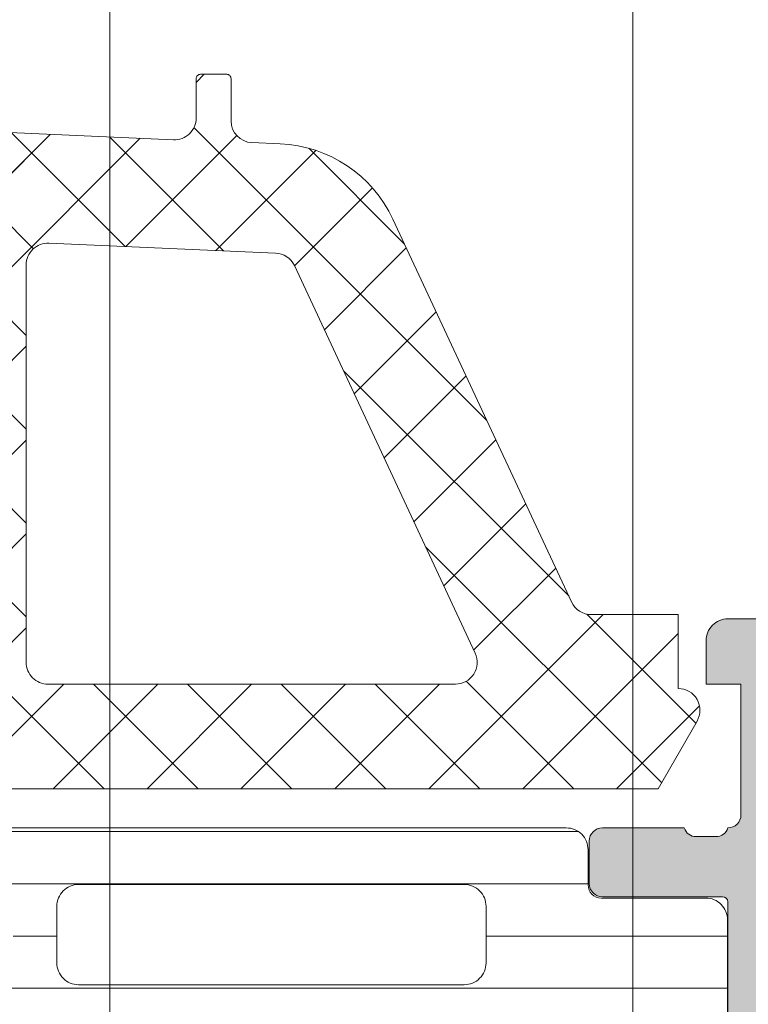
# Model space of a CAD drawing. Header units: millimetres. Extents: x 213386 to 506888, y 183055 to 450952.
# Tile 17 of 256: x 373088 to 373104, y 287206 to 287229. Entities that reach past the tile are written whole.
import ezdxf

# ---------------------------------------------------------------- set-up
doc = ezdxf.new("R2010")
doc.units = ezdxf.units.MM
doc.layers.add('FASÁDA DETAILNÍ', color=255, linetype='Continuous', lineweight=0)
pattern_1 = [(135, (397960.6382589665, 280090.6957864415), (-1.077630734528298, -1.077630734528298), []), (225, (397960.6382589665, 280090.6957864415), (1.077630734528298, -1.077630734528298), [])]

msp = doc.modelspace()

# ---------------------------------------------------------------- hatches: boundary and pattern name
at = {"layer": 'FASÁDA DETAILNÍ'}
h = msp.add_hatch(dxfattribs=at)
h.set_pattern_fill('ANSI37', color=256, scale=0.48, angle=90, style=0)
h.set_pattern_definition(pattern_1)
edge = h.paths.add_edge_path(flags=16)
edge.add_line((373070.4188785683, 287214.5314237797), (373070.5186225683, 287213.1385697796))
edge.add_arc((373069.9201556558, 287213.0957122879), 0.5999995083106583, -90.00000834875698, 4.096080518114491, ccw=False)
edge.add_arc((373069.9201554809, 287213.095712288), 0.5999995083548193, 175.9039194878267, 270.00000835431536, ccw=False)
edge.add_line((373069.3216885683, 287213.1385697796), (373069.4214325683, 287214.5314237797))
edge.add_arc((373069.9201555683, 287214.4957093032), 0.5000001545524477, 4.096064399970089, 175.9039356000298, ccw=False)
edge = h.paths.add_edge_path(flags=16)
edge.add_arc((373068.3201589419, 287217.6957174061), 0.4999996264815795, -90.00004280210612, 4.280210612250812e-05, ccw=False)
edge.add_line((373068.3201585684, 287217.1957177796), (373064.7264735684, 287217.1957177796))
edge.add_arc((373064.7264735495, 287217.6957181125), 0.5000003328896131, 156.7819733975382, 270.0000021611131, ccw=False)
edge.add_line((373064.2669675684, 287217.8928337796), (373066.9828455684, 287224.2239357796))
edge.add_arc((373067.4423509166, 287224.02681986), 0.4999998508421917, 87.49988936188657, 156.7819182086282, ccw=False)
edge.add_line((373067.4641615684, 287224.5263437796), (373068.3419685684, 287224.4880177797))
edge.add_arc((373068.320159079, 287223.9884941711), 0.4999994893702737, -4.485651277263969e-05, 87.5000208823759, ccw=False)
edge.add_line((373068.8201585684, 287223.9884937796), (373068.8201585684, 287217.6957177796))
edge = h.paths.add_edge_path(flags=16)
edge.add_line((373093.8740775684, 287223.1038797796), (373098.0227475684, 287214.2070267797))
edge.add_arc((373097.5695938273, 287213.9957176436), 0.4999998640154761, -90.0000296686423, 25.000007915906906, ccw=False)
edge.add_line((373097.5695935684, 287213.4957177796), (373088.2201585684, 287213.4957177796))
edge.add_arc((373088.2201581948, 287213.9957174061), 0.4999996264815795, 179.9999571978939, 270.00004280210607, ccw=False)
edge.add_line((373087.7201585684, 287213.9957177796), (373087.7201585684, 287223.1196407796))
edge.add_arc((373088.2201586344, 287223.1196406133), 0.5000000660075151, 87.49997275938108, 179.9999809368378, ccw=False)
edge.add_line((373088.2419685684, 287223.6191647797), (373093.4427325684, 287223.3920947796))
edge.add_arc((373093.4209228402, 287222.8925693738), 0.5000012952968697, 25.000091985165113, 87.5000025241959, ccw=False)
edge = h.paths.add_edge_path(flags=16)
edge.add_arc((373085.0201589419, 287213.9957174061), 0.4999996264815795, -90.00004280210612, 4.280210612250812e-05, ccw=False)
edge.add_line((373085.0201585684, 287213.4957177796), (373077.8201585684, 287213.4957177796))
edge.add_arc((373077.8201581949, 287213.9957174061), 0.4999996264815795, 179.9999571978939, 270.00004280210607, ccw=False)
edge.add_line((373077.3201585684, 287213.9957177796), (373077.3201585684, 287215.1957177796))
edge.add_arc((373075.3201600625, 287215.1957192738), 1.99999850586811, 359.9999571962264, 450.0000428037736)
edge.add_line((373075.3201585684, 287217.1957177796), (373071.5201585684, 287217.1957177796))
edge.add_arc((373071.5201581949, 287217.6957174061), 0.4999996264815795, 179.9999571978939, 270.00004280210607, ccw=False)
edge.add_line((373071.0201585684, 287217.6957177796), (373071.0201585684, 287223.8487787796))
edge.add_arc((373071.5201586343, 287223.8487786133), 0.5000000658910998, 87.49997275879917, 179.9999809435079, ccw=False)
edge.add_line((373071.5419685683, 287224.3483027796), (373077.0419685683, 287224.1081677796))
edge.add_arc((373077.0201590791, 287223.608644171), 0.4999994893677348, -4.4849842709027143e-05, 87.50002088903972, ccw=False)
edge.add_line((373077.5201585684, 287223.6086437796), (373077.5201585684, 287218.2957177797))
edge.add_arc((373078.6201585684, 287218.2957177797), 1.099999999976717, 180, 360)
edge.add_line((373079.7201585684, 287218.2957177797), (373079.7201585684, 287223.4689287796))
edge.add_arc((373080.2201586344, 287223.4689286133), 0.5000000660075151, 87.49997275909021, 179.9999809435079, ccw=False)
edge.add_line((373080.2419685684, 287223.9684527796), (373085.0419685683, 287223.7588797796))
edge.add_arc((373085.0201590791, 287223.259356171), 0.4999994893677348, -4.4849842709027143e-05, 87.50002088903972, ccw=False)
edge.add_line((373085.5201585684, 287223.2593557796), (373085.5201585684, 287213.9957177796))
edge = h.paths.add_edge_path()
edge.add_line((373100.2332115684, 287215.3821747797), (373096.1353625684, 287224.1700407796))
edge.add_ellipse((373093.4164371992, 287222.9021832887), major_axis=(-3.000002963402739, 0), ratio=1, start_angle=205.0000306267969, end_angle=267.4999411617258)
edge.add_line((373093.5472985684, 287225.8993307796), (373092.8983485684, 287225.9276647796))
edge.add_ellipse((373092.9201580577, 287226.4271883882), major_axis=(-0.4999994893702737, 0), ratio=1, start_angle=-4.485651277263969e-05, end_angle=87.50002088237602, ccw=False)
edge.add_line((373092.4201585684, 287226.4271887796), (373092.4201585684, 287227.3957177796))
edge.add_ellipse((373092.3201586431, 287227.3957178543), major_axis=(-0.09999992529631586, 0), ratio=1, start_angle=179.9999572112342, end_angle=270.0000427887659)
edge.add_line((373092.3201585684, 287227.4957177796), (373091.7201585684, 287227.4957177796))
edge.add_ellipse((373091.7201584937, 287227.3957178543), major_axis=(-0.09999992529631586, 0), ratio=1, start_angle=-90.00004278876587, end_angle=4.278876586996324e-05)
edge.add_line((373091.6201585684, 287227.3957177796), (373091.6201585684, 287226.4926797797))
edge.add_ellipse((373091.1201585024, 287226.4926799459), major_axis=(-0.5000000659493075, 0), ratio=1, start_angle=87.49997275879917, end_angle=179.999980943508, ccw=False)
edge.add_line((373091.0983485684, 287225.9931557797), (373082.1980545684, 287226.3869937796))
edge.add_ellipse((373082.2201586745, 287226.8865050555), major_axis=(-0.5000001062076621, 0), ratio=1, start_angle=-8.298277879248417e-05, end_angle=87.46623077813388, ccw=False)
edge.add_line((373081.7201585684, 287226.8865057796), (373081.7201585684, 287227.4957177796))
edge.add_ellipse((373081.6201586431, 287227.4957178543), major_axis=(-0.09999992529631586, 0), ratio=1, start_angle=179.9999572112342, end_angle=270.0000427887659)
edge.add_line((373081.6201585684, 287227.5957177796), (373081.0201585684, 287227.5957177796))
edge.add_ellipse((373081.0201584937, 287227.4957178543), major_axis=(-0.0999999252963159, 0), ratio=1, start_angle=-90.0000428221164, end_angle=4.278876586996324e-05)
edge.add_line((373080.9201585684, 287227.4957177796), (373080.9201585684, 287226.9661557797))
edge.add_ellipse((373080.4201580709, 287226.9661554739), major_axis=(-0.5000004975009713, 0), ratio=1, start_angle=87.46630200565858, end_angle=180.0000350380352, ccw=False)
edge.add_line((373080.3980545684, 287226.4666437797), (373068.8578295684, 287226.9772997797))
edge.add_ellipse((373068.8796391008, 287227.4768243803), major_axis=(-0.5000004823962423, 0), ratio=1, start_angle=-3.2170573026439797, end_angle=87.50002091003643, ccw=False)
edge.add_line((373068.3804265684, 287227.5048837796), (373068.6689895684, 287232.6386267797))
edge.add_ellipse((373069.0794075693, 287232.5230713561), major_axis=(-0.4263754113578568, 0), ratio=1, start_angle=200.7589723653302, end_angle=344.27514552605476, ccw=False)
edge.add_line((373069.4781025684, 287232.6741947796), (373069.4768625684, 287232.4415917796))
edge.add_line((373069.4768625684, 287232.4415917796), (373069.1787245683, 287230.5590127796))
edge.add_line((373069.1787245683, 287230.5590127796), (373069.5791505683, 287227.7097277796))
edge.add_ellipse((373069.8762311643, 287227.7514783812), major_axis=(-0.2999999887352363, 0), ratio=1, start_angle=7.999744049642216, end_angle=124.5977463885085)
edge.add_ellipse((373068.343117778, 287229.9740494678), major_axis=(-3.000047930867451, 0), ratio=1, start_angle=124.5976412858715, end_angle=198.0084245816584)
edge.add_line((373071.1961965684, 287230.9015347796), (373070.5626205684, 287233.1564257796))
edge.add_ellipse((373069.7874080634, 287232.9954962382), major_axis=(-0.791740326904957, 0), ratio=1, start_angle=191.7276897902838, end_angle=263.2016537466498)
edge.add_line((373069.8811305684, 287233.7816697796), (373068.8229205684, 287233.7828907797))
edge.add_ellipse((373068.9520448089, 287232.6038045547), major_axis=(-1.186135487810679, 0), ratio=1, start_angle=276.2496781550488, end_angle=341.3444235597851)
edge.add_line((373067.8282305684, 287232.9832237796), (373066.7338975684, 287229.7418837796))
edge.add_line((373066.7338975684, 287229.7418837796), (373063.8441195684, 287221.6920887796))
edge.add_line((373063.8441195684, 287221.6920887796), (373059.5113105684, 287211.7942117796))
edge.add_ellipse((373059.970319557, 287211.5959417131), major_axis=(-0.5000002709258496, 0), ratio=1, start_angle=-23.36204947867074, end_angle=89.93342363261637)
edge.add_line((373059.9697385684, 287211.0959417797), (373060.5164395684, 287211.0953067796))
edge.add_ellipse((373060.5170198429, 287211.5953068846), major_axis=(-0.5000004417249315, 0), ratio=1, start_angle=89.93350548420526, end_angle=156.0791754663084)
edge.add_line((373060.9740735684, 287211.3925697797), (373062.3758295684, 287214.5965727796))
edge.add_ellipse((373063.2919706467, 287214.195718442), major_axis=(-0.9999993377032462, 0), ratio=1, start_angle=269.99994719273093, end_angle=336.3683852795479, ccw=False)
edge.add_line((373063.2919715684, 287215.1957177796), (373068.5199135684, 287215.1957177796))
edge.add_line((373068.5199135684, 287215.1957177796), (373068.5199225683, 287213.3962387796))
edge.add_line((373068.5199225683, 287213.3962387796), (373068.0051215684, 287213.2582967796))
edge.add_ellipse((373068.1198868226, 287212.9811427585), major_axis=(-0.2999756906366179, 0), ratio=1, start_angle=-67.5062997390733, end_angle=22.50356669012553)
edge.add_line((373067.8427525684, 287212.8663297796), (373068.6919195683, 287211.5962027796))
edge.add_ellipse((373069.5577837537, 287212.0959235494), major_axis=(-0.9997207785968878, 0), ratio=1, start_angle=29.99076069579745, end_angle=90.00761184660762)
edge.add_line((373069.5579165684, 287211.0962027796), (373070.2822775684, 287211.0962337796))
edge.add_ellipse((373070.2820695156, 287212.0959716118), major_axis=(-0.9997378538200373, 0), ratio=1, start_angle=90.01192367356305, end_angle=150.0086750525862)
edge.add_line((373071.1479435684, 287211.5962337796), (373071.9971105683, 287212.8663297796))
edge.add_ellipse((373071.7199630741, 287212.9811416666), major_axis=(-0.2999875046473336, 0), ratio=1, start_angle=157.4975938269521, end_angle=247.5013961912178)
edge.add_line((373071.8347565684, 287213.2582967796), (373071.3199405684, 287213.3962687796))
edge.add_line((373071.3199405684, 287213.3962687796), (373071.3199325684, 287215.1957177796))
edge.add_line((373071.3199325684, 287215.1957177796), (373074.5201595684, 287215.1957177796))
edge.add_ellipse((373074.5201597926, 287214.8957180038), major_axis=(-0.2999997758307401, 0), ratio=1, start_angle=179.9999571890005, end_angle=270.0000428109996, ccw=False)
edge.add_line((373074.8201595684, 287214.8957177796), (373074.8201595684, 287211.5957217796))
edge.add_ellipse((373075.3201591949, 287211.5957214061), major_axis=(-0.4999996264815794, 0), ratio=1, start_angle=-4.280210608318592e-05, end_angle=90.00004280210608)
edge.add_line((373075.3201595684, 287211.0957217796), (373102.2177815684, 287211.0957217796))
edge.add_line((373102.2177815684, 287211.0957217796), (373103.1128995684, 287212.6461137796))
edge.add_ellipse((373102.6798870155, 287212.8961138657), major_axis=(-0.4999999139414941, 0), ratio=1, start_angle=149.9999829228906, end_angle=269.9999366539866)
edge.add_line((373102.6798875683, 287213.3961137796), (373102.6798875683, 287215.0934847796))
edge.add_line((373102.6798875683, 287215.0934847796), (373100.6863655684, 287215.0934847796))
edge.add_ellipse((373100.6863652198, 287215.5934850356), major_axis=(-0.5000002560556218, 0), ratio=1, start_angle=25.000128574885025, end_angle=90.00003994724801, ccw=False)
h = msp.add_hatch(dxfattribs=at)
h.set_pattern_fill('ANSI37', color=256, scale=0.48, angle=90, style=0)
h.set_pattern_definition(pattern_1)
edge = h.paths.add_edge_path(flags=16)
edge.add_line((373070.4188785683, 287214.5314235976), (373070.5186225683, 287213.1385695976))
edge.add_arc((373069.9201556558, 287213.0957121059), 0.5999995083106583, -90.00000834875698, 4.096080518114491, ccw=False)
edge.add_arc((373069.9201554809, 287213.0957121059), 0.5999995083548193, 175.9039194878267, 270.00000835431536, ccw=False)
edge.add_line((373069.3216885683, 287213.1385695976), (373069.4214325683, 287214.5314235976))
edge.add_arc((373069.9201555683, 287214.4957091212), 0.5000001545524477, 4.096064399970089, 175.9039356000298, ccw=False)
edge = h.paths.add_edge_path(flags=16)
edge.add_arc((373068.3201589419, 287217.695717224), 0.4999996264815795, -90.00004280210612, 4.280210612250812e-05, ccw=False)
edge.add_line((373068.3201585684, 287217.1957175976), (373064.7264735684, 287217.1957175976))
edge.add_arc((373064.7264735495, 287217.6957179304), 0.5000003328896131, 156.7819733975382, 270.0000021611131, ccw=False)
edge.add_line((373064.2669675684, 287217.8928335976), (373066.9828455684, 287224.2239355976))
edge.add_arc((373067.4423509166, 287224.0268196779), 0.4999998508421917, 87.49988936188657, 156.7819182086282, ccw=False)
edge.add_line((373067.4641615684, 287224.5263435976), (373068.3419685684, 287224.4880175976))
edge.add_arc((373068.320159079, 287223.988493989), 0.4999994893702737, -4.485651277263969e-05, 87.5000208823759, ccw=False)
edge.add_line((373068.8201585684, 287223.9884935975), (373068.8201585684, 287217.6957175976))
edge = h.paths.add_edge_path(flags=16)
edge.add_line((373093.8740775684, 287223.1038795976), (373098.0227475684, 287214.2070265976))
edge.add_arc((373097.5695938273, 287213.9957174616), 0.4999998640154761, -90.0000296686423, 25.000007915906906, ccw=False)
edge.add_line((373097.5695935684, 287213.4957175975), (373088.2201585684, 287213.4957175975))
edge.add_arc((373088.2201581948, 287213.995717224), 0.4999996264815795, 179.9999571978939, 270.00004280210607, ccw=False)
edge.add_line((373087.7201585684, 287213.9957175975), (373087.7201585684, 287223.1196405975))
edge.add_arc((373088.2201586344, 287223.1196404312), 0.5000000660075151, 87.49997275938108, 179.9999809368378, ccw=False)
edge.add_line((373088.2419685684, 287223.6191645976), (373093.4427325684, 287223.3920945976))
edge.add_arc((373093.4209228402, 287222.8925691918), 0.5000012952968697, 25.000091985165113, 87.5000025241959, ccw=False)
edge = h.paths.add_edge_path(flags=16)
edge.add_arc((373085.0201589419, 287213.995717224), 0.4999996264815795, -90.00004280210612, 4.280210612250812e-05, ccw=False)
edge.add_line((373085.0201585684, 287213.4957175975), (373077.8201585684, 287213.4957175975))
edge.add_arc((373077.8201581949, 287213.995717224), 0.4999996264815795, 179.9999571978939, 270.00004280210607, ccw=False)
edge.add_line((373077.3201585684, 287213.9957175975), (373077.3201585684, 287215.1957175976))
edge.add_arc((373075.3201600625, 287215.1957190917), 1.99999850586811, 359.9999571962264, 450.0000428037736)
edge.add_line((373075.3201585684, 287217.1957175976), (373071.5201585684, 287217.1957175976))
edge.add_arc((373071.5201581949, 287217.695717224), 0.4999996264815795, 179.9999571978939, 270.00004280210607, ccw=False)
edge.add_line((373071.0201585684, 287217.6957175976), (373071.0201585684, 287223.8487785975))
edge.add_arc((373071.5201586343, 287223.8487784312), 0.5000000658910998, 87.49997275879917, 179.9999809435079, ccw=False)
edge.add_line((373071.5419685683, 287224.3483025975), (373077.0419685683, 287224.1081675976))
edge.add_arc((373077.0201590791, 287223.608643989), 0.4999994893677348, -4.4849842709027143e-05, 87.50002088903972, ccw=False)
edge.add_line((373077.5201585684, 287223.6086435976), (373077.5201585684, 287218.2957175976))
edge.add_arc((373078.6201585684, 287218.2957175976), 1.099999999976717, 180, 360)
edge.add_line((373079.7201585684, 287218.2957175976), (373079.7201585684, 287223.4689285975))
edge.add_arc((373080.2201586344, 287223.4689284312), 0.5000000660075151, 87.49997275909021, 179.9999809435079, ccw=False)
edge.add_line((373080.2419685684, 287223.9684525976), (373085.0419685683, 287223.7588795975))
edge.add_arc((373085.0201590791, 287223.2593559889), 0.4999994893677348, -4.4849842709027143e-05, 87.50002088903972, ccw=False)
edge.add_line((373085.5201585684, 287223.2593555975), (373085.5201585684, 287213.9957175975))
edge = h.paths.add_edge_path()
edge.add_line((373100.2332115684, 287215.3821745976), (373096.1353625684, 287224.1700405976))
edge.add_ellipse((373093.4164371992, 287222.9021831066), major_axis=(-3.000002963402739, 0), ratio=1, start_angle=205.0000306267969, end_angle=267.4999411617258)
edge.add_line((373093.5472985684, 287225.8993305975), (373092.8983485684, 287225.9276645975))
edge.add_ellipse((373092.9201580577, 287226.4271882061), major_axis=(-0.4999994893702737, 0), ratio=1, start_angle=-4.485651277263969e-05, end_angle=87.50002088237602, ccw=False)
edge.add_line((373092.4201585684, 287226.4271885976), (373092.4201585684, 287227.3957175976))
edge.add_ellipse((373092.3201586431, 287227.3957176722), major_axis=(-0.09999992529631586, 0), ratio=1, start_angle=179.9999572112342, end_angle=270.0000427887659)
edge.add_line((373092.3201585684, 287227.4957175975), (373091.7201585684, 287227.4957175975))
edge.add_ellipse((373091.7201584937, 287227.3957176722), major_axis=(-0.09999992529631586, 0), ratio=1, start_angle=-90.00004278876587, end_angle=4.278876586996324e-05)
edge.add_line((373091.6201585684, 287227.3957175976), (373091.6201585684, 287226.4926795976))
edge.add_ellipse((373091.1201585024, 287226.4926797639), major_axis=(-0.5000000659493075, 0), ratio=1, start_angle=87.49997275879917, end_angle=179.999980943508, ccw=False)
edge.add_line((373091.0983485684, 287225.9931555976), (373082.1980545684, 287226.3869935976))
edge.add_ellipse((373082.2201586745, 287226.8865048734), major_axis=(-0.5000001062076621, 0), ratio=1, start_angle=-8.298277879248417e-05, end_angle=87.46623077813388, ccw=False)
edge.add_line((373081.7201585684, 287226.8865055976), (373081.7201585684, 287227.4957175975))
edge.add_ellipse((373081.6201586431, 287227.4957176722), major_axis=(-0.09999992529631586, 0), ratio=1, start_angle=179.9999572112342, end_angle=270.0000427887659)
edge.add_line((373081.6201585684, 287227.5957175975), (373081.0201585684, 287227.5957175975))
edge.add_ellipse((373081.0201584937, 287227.4957176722), major_axis=(-0.0999999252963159, 0), ratio=1, start_angle=-90.0000428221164, end_angle=4.278876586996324e-05)
edge.add_line((373080.9201585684, 287227.4957175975), (373080.9201585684, 287226.9661555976))
edge.add_ellipse((373080.4201580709, 287226.9661552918), major_axis=(-0.5000004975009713, 0), ratio=1, start_angle=87.46630200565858, end_angle=180.0000350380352, ccw=False)
edge.add_line((373080.3980545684, 287226.4666435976), (373068.8578295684, 287226.9772995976))
edge.add_ellipse((373068.8796391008, 287227.4768241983), major_axis=(-0.5000004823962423, 0), ratio=1, start_angle=-3.2170573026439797, end_angle=87.50002091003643, ccw=False)
edge.add_line((373068.3804265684, 287227.5048835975), (373068.6689895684, 287232.6386265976))
edge.add_ellipse((373069.0794075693, 287232.523071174), major_axis=(-0.4263754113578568, 0), ratio=1, start_angle=200.7589723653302, end_angle=344.27514552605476, ccw=False)
edge.add_line((373069.4781025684, 287232.6741945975), (373069.4768625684, 287232.4415915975))
edge.add_line((373069.4768625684, 287232.4415915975), (373069.1787245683, 287230.5590125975))
edge.add_line((373069.1787245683, 287230.5590125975), (373069.5791505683, 287227.7097275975))
edge.add_ellipse((373069.8762311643, 287227.7514781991), major_axis=(-0.2999999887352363, 0), ratio=1, start_angle=7.999744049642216, end_angle=124.5977463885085)
edge.add_ellipse((373068.343117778, 287229.9740492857), major_axis=(-3.000047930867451, 0), ratio=1, start_angle=124.5976412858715, end_angle=198.0084245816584)
edge.add_line((373071.1961965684, 287230.9015345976), (373070.5626205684, 287233.1564255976))
edge.add_ellipse((373069.7874080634, 287232.9954960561), major_axis=(-0.791740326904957, 0), ratio=1, start_angle=191.7276897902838, end_angle=263.2016537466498)
edge.add_line((373069.8811305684, 287233.7816695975), (373068.8229205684, 287233.7828905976))
edge.add_ellipse((373068.9520448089, 287232.6038043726), major_axis=(-1.186135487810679, 0), ratio=1, start_angle=276.2496781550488, end_angle=341.3444235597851)
edge.add_line((373067.8282305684, 287232.9832235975), (373066.7338975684, 287229.7418835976))
edge.add_line((373066.7338975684, 287229.7418835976), (373063.8441195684, 287221.6920885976))
edge.add_line((373063.8441195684, 287221.6920885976), (373059.5113105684, 287211.7942115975))
edge.add_ellipse((373059.970319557, 287211.595941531), major_axis=(-0.5000002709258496, 0), ratio=1, start_angle=-23.36204947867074, end_angle=89.93342363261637)
edge.add_line((373059.9697385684, 287211.0959415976), (373060.5164395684, 287211.0953065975))
edge.add_ellipse((373060.5170198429, 287211.5953067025), major_axis=(-0.5000004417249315, 0), ratio=1, start_angle=89.93350548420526, end_angle=156.0791754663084)
edge.add_line((373060.9740735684, 287211.3925695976), (373062.3758295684, 287214.5965725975))
edge.add_ellipse((373063.2919706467, 287214.1957182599), major_axis=(-0.9999993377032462, 0), ratio=1, start_angle=269.99994719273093, end_angle=336.3683852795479, ccw=False)
edge.add_line((373063.2919715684, 287215.1957175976), (373068.5199135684, 287215.1957175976))
edge.add_line((373068.5199135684, 287215.1957175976), (373068.5199225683, 287213.3962385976))
edge.add_line((373068.5199225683, 287213.3962385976), (373068.0051215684, 287213.2582965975))
edge.add_ellipse((373068.1198868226, 287212.9811425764), major_axis=(-0.2999756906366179, 0), ratio=1, start_angle=-67.5062997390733, end_angle=22.50356669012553)
edge.add_line((373067.8427525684, 287212.8663295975), (373068.6919195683, 287211.5962025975))
edge.add_ellipse((373069.5577837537, 287212.0959233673), major_axis=(-0.9997207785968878, 0), ratio=1, start_angle=29.99076069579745, end_angle=90.00761184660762)
edge.add_line((373069.5579165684, 287211.0962025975), (373070.2822775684, 287211.0962335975))
edge.add_ellipse((373070.2820695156, 287212.0959714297), major_axis=(-0.9997378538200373, 0), ratio=1, start_angle=90.01192367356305, end_angle=150.0086750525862)
edge.add_line((373071.1479435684, 287211.5962335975), (373071.9971105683, 287212.8663295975))
edge.add_ellipse((373071.7199630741, 287212.9811414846), major_axis=(-0.2999875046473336, 0), ratio=1, start_angle=157.4975938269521, end_angle=247.5013961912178)
edge.add_line((373071.8347565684, 287213.2582965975), (373071.3199405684, 287213.3962685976))
edge.add_line((373071.3199405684, 287213.3962685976), (373071.3199325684, 287215.1957175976))
edge.add_line((373071.3199325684, 287215.1957175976), (373074.5201595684, 287215.1957175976))
edge.add_ellipse((373074.5201597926, 287214.8957178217), major_axis=(-0.2999997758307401, 0), ratio=1, start_angle=179.9999571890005, end_angle=270.0000428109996, ccw=False)
edge.add_line((373074.8201595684, 287214.8957175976), (373074.8201595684, 287211.5957215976))
edge.add_ellipse((373075.3201591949, 287211.595721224), major_axis=(-0.4999996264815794, 0), ratio=1, start_angle=-4.280210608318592e-05, end_angle=90.00004280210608)
edge.add_line((373075.3201595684, 287211.0957215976), (373102.2177815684, 287211.0957215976))
edge.add_line((373102.2177815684, 287211.0957215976), (373103.1128995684, 287212.6461135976))
edge.add_ellipse((373102.6798870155, 287212.8961136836), major_axis=(-0.4999999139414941, 0), ratio=1, start_angle=149.9999829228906, end_angle=269.9999366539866)
edge.add_line((373102.6798875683, 287213.3961135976), (373102.6798875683, 287215.0934845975))
edge.add_line((373102.6798875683, 287215.0934845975), (373100.6863655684, 287215.0934845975))
edge.add_ellipse((373100.6863652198, 287215.5934848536), major_axis=(-0.5000002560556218, 0), ratio=1, start_angle=25.000128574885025, end_angle=90.00003994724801, ccw=False)
h = msp.add_hatch(color=256, dxfattribs=at)
edge = h.paths.add_edge_path()
edge.add_arc((373103.7001482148, 287191.8958485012), 0.120000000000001, 270.0000000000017, 360.00000000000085, ccw=False)
edge.add_line((373103.7001482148, 287191.7758485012), (373100.9401502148, 287191.7758485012))
edge.add_arc((373100.9401502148, 287191.4758485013), 0.3000000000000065, 450, 539.9999999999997)
edge.add_line((373100.6401502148, 287191.4758485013), (373100.6401502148, 287190.4958741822))
edge.add_arc((373100.9401502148, 287190.4958741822), 0.3000000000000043, 179.9999999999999, 270)
edge.add_line((373100.9401502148, 287190.1958741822), (373102.8201612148, 287190.1958741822))
edge.add_arc((373103.0877045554, 287190.1170070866), 0.2789255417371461, 88.83712992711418, 163.575405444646, ccw=False)
edge.add_line((373103.0933652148, 287190.3958751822), (373103.5469592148, 287190.3958751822))
edge.add_arc((373103.5526276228, 287190.1170377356), 0.2788950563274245, 16.419876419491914, 91.16458937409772, ccw=False)
edge.add_line((373103.8201482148, 287190.1958741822), (373103.8201482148, 287189.3956994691))
edge.add_arc((373104.8201482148, 287189.3956994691), 0.9999999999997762, 179.9999999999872, 269.9999999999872)
edge.add_line((373104.8201482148, 287188.3956994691), (373108.3201555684, 287188.3956994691))
edge.add_arc((373108.3201357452, 287189.3957192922), 1.000019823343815, 270.0011357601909, 359.9988642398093)
edge.add_line((373109.3201555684, 287189.3956994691), (373109.3201555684, 287189.8956994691))
edge.add_line((373109.3201555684, 287189.8956994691), (373106.8201555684, 287189.8956994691))
edge.add_arc((373106.8202009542, 287190.8957448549), 1.000045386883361, 180.0026002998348, 269.99739970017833, ccw=False)
edge.add_line((373105.8201555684, 287190.8956994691), (373105.8201555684, 287192.1957177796))
edge.add_arc((373106.8202080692, 287192.1956652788), 1.000052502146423, 90.00300791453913, 179.9969920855, ccw=False)
edge.add_line((373106.8201555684, 287193.1957177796), (373113.8201555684, 287193.1957177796))
edge.add_arc((373114.3201555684, 287192.6705960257), 0.7250881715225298, 46.40381611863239, 133.5961838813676, ccw=False)
edge.add_line((373114.8201555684, 287193.1957177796), (373120.8542437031, 287193.1957177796))
edge.add_arc((373120.8541912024, 287192.1956652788), 1.000052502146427, 360.0030079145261, 449.9969920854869, ccw=False)
edge.add_line((373121.8542437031, 287192.1957177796), (373121.8542437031, 287190.8956994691))
edge.add_arc((373120.8541983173, 287190.8957448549), 1.000045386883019, 270.00260029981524, 359.9973997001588, ccw=False)
edge.add_line((373120.8542437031, 287189.8956994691), (373119.3201555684, 287189.8956994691))
edge.add_line((373119.3201555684, 287189.8956994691), (373119.3201555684, 287189.2956933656))
edge.add_line((373119.3201555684, 287189.2956933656), (373120.4201616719, 287188.1957177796))
edge.add_line((373120.4201616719, 287188.1957177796), (373123.8201555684, 287188.1957177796))
edge.add_line((373123.8201555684, 287188.1957177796), (373123.8201555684, 287215.1956185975))
edge.add_line((373123.8201555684, 287215.1956185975), (373120.4201616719, 287215.1956185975))
edge.add_line((373120.4201616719, 287215.1956185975), (373119.3201555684, 287214.0956430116))
edge.add_line((373119.3201555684, 287214.0956430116), (373119.3201555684, 287213.495636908))
edge.add_line((373119.3201555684, 287213.495636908), (373120.8542437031, 287213.495636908))
edge.add_arc((373120.8541983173, 287212.4955915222), 1.000045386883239, 360.0026002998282, 449.99739970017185, ccw=False)
edge.add_line((373121.8542437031, 287212.495636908), (373121.8542437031, 287211.1956185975))
edge.add_arc((373120.8541912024, 287211.1956710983), 1.000052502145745, 270.00300791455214, 359.99699208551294, ccw=False)
edge.add_line((373120.8542437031, 287210.1956185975), (373114.8201555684, 287210.1956185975))
edge.add_arc((373114.3201555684, 287210.7207403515), 0.7250881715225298, 226.4038161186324, 313.59618388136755, ccw=False)
edge.add_line((373113.8201555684, 287210.1956185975), (373106.8201555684, 287210.1956185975))
edge.add_arc((373106.8202080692, 287211.1956710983), 1.000052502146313, 180.0030079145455, 269.99699208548, ccw=False)
edge.add_line((373105.8201555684, 287211.1956185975), (373105.8201555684, 287212.495636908))
edge.add_arc((373106.8202009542, 287212.4955915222), 1.000045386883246, 90.0026002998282, 179.9973997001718, ccw=False)
edge.add_line((373106.8201555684, 287213.495636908), (373109.3201555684, 287213.495636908))
edge.add_line((373109.3201555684, 287213.495636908), (373109.3201555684, 287213.995636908))
edge.add_arc((373108.3201357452, 287213.9956170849), 1.000019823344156, 360.0011357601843, 449.9988642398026)
edge.add_line((373108.3201555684, 287214.995636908), (373103.8201555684, 287214.995636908))
edge.add_arc((373103.8201452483, 287214.4956472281), 0.4999896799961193, 449.9988173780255, 540.0011826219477)
edge.add_line((373103.3201555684, 287214.495636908), (373103.3201555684, 287213.495636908))
edge.add_line((373103.3201555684, 287213.495636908), (373104.1201586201, 287213.495636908))
edge.add_line((373104.1201586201, 287213.495636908), (373104.1201586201, 287210.4956216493))
edge.add_arc((373103.8201509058, 287210.4956189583), 0.3000077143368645, 269.9994860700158, 360.00051393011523, ccw=False)
edge.add_arc((373103.5526276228, 287210.2744476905), 0.2788950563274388, 268.83541062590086, 343.5801235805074, ccw=False)
edge.add_line((373103.5469592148, 287209.9956102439), (373103.0933652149, 287209.9956102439))
edge.add_arc((373103.0877045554, 287210.2744783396), 0.2789255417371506, 196.4245945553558, 271.1628700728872, ccw=False)
edge.add_line((373102.8201612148, 287210.195611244), (373100.9401502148, 287210.195611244))
edge.add_arc((373100.9401502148, 287209.8956112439), 0.3000000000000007, 449.9999999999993, 539.9999999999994)
edge.add_line((373100.6401502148, 287209.8956112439), (373100.6401502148, 287208.9156369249))
edge.add_arc((373100.9401502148, 287208.9156369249), 0.3000000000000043, 180, 270)
edge.add_line((373100.9401502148, 287208.6156369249), (373103.7001482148, 287208.6156369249))
edge.add_arc((373103.7001482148, 287208.4956369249), 0.1200000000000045, 360, 449.9999999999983, ccw=False)
edge.add_line((373103.8201482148, 287208.4956369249), (373103.8201482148, 287204.195611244))
edge.add_arc((373103.3201482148, 287204.195611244), 0.4999999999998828, 270.0000000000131, 360.0000000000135, ccw=False)
edge.add_line((373103.3201482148, 287203.695611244), (373102.6201482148, 287203.695611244))
edge.add_line((373102.6201482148, 287203.695611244), (373100.2273278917, 287205.0771067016))
edge.add_arc((373100.1582679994, 287204.9574914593), 0.1381197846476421, 419.9999999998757, 547.7024374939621)
edge.add_arc((373104.9996192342, 287205.4051098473), 4.999999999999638, 185.3492280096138, 251.2905992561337)
edge.add_arc((373103.2353930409, 287200.1957427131), 0.5000000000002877, 288.7094007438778, 431.2905992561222, ccw=False)
edge.add_arc((373104.9996192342, 287194.9863755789), 4.999999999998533, 108.7094007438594, 174.6507719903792)
edge.add_arc((373100.1582679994, 287195.4339939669), 0.1381197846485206, 172.2975625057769, 299.9999999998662)
edge.add_line((373100.2273278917, 287195.3143787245), (373102.6201482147, 287196.6958741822))
edge.add_line((373102.6201482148, 287196.6958741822), (373103.3201482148, 287196.6958741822))
edge.add_arc((373103.3201482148, 287196.1958741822), 0.5000000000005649, 359.9999999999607, 449.99999999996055, ccw=False)
edge.add_line((373103.8201482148, 287196.1958741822), (373103.8201482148, 287191.8958485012))
edge = h.paths.add_edge_path(flags=16)
edge.add_arc((373121.7201494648, 287207.1956262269), 0.5, 360, 450, ccw=False)
edge.add_line((373122.2201494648, 287207.1956262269), (373122.2201494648, 287195.1957177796))
edge.add_arc((373121.7201494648, 287195.1957177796), 0.5, 270, 360, ccw=False)
edge.add_line((373121.7201494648, 287194.6957177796), (373106.0201677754, 287194.6957177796))
edge.add_arc((373106.0201677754, 287195.1957177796), 0.5, 180, 270, ccw=False)
edge.add_line((373105.5201677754, 287195.1957177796), (373105.5201677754, 287207.1956262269))
edge.add_arc((373106.0201677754, 287207.1956262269), 0.5, 90, 180, ccw=False)
edge.add_line((373106.0201677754, 287207.6956262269), (373107.5201677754, 287207.6956262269))
edge.add_line((373107.5201677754, 287207.6956262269), (373107.5201677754, 287208.1956262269))
edge.add_arc((373108.0201677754, 287208.1956262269), 0.5000000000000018, 90.0000000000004, 180, ccw=False)
edge.add_line((373108.0201677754, 287208.6956262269), (373119.7201494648, 287208.6956262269))
edge.add_arc((373119.7201494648, 287208.1956262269), 0.5, 360, 449.9999999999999, ccw=False)
edge.add_line((373120.2201494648, 287208.1956262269), (373120.2201494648, 287207.6956262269))
edge.add_line((373120.2201494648, 287207.6956262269), (373121.7201494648, 287207.6956262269))
h = msp.add_hatch(dxfattribs=at)
h.set_pattern_fill('LINIE', color=256, scale=1.2, angle=-1.272221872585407e-14, style=0)
h.set_pattern_definition([(360, (373060.6955425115, 287190.9127556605), (2.939128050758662e-16, 1.2), [])])
edge = h.paths.add_edge_path()
edge.add_arc((373064.2302388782, 287208.886528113), 0.3000000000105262, 269.9979247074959, 359.997924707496)
edge.add_line((373064.530238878, 287208.8865172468), (373064.5302675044, 287209.6968485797))
edge.add_arc((373065.0302648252, 287209.6968331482), 0.4999973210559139, 89.99761771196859, 179.9982316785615, ccw=False)
edge.add_line((373065.0302856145, 287210.196830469), (373065.8713578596, 287210.1981510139))
edge.add_arc((373065.8713578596, 287210.3981510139), 0.1999999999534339, 270, 360)
edge.add_line((373066.0713578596, 287210.3981510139), (373066.0713578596, 287214.4981510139))
edge.add_arc((373066.5713578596, 287214.4981510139), 0.5, 90, 180, ccw=False)
edge.add_line((373066.5713578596, 287214.9981510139), (373067.402107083, 287214.9981510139))
edge.add_arc((373067.402107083, 287213.9981510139), 0.9999999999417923, 15.000000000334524, 90, ccw=False)
edge.add_line((373068.3680329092, 287214.256970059), (373068.5713578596, 287213.4981510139))
edge.add_line((373068.5713578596, 287213.4981510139), (373067.5713578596, 287213.4981510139))
edge.add_line((373067.5713578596, 287213.4981510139), (373067.5713578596, 287211.1981510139))
edge.add_arc((373068.5754843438, 287211.1998602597), 1.004127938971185, 180.0975300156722, 269.7659122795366)
edge.add_line((373068.5713818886, 287210.1957407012), (373071.5712602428, 287210.1957407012))
edge.add_arc((373071.5672318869, 287211.1998600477), 1.004127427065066, 270.2298596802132, 359.902482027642)
edge.add_line((373072.5713578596, 287211.1981510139), (373072.5713578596, 287213.4981510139))
edge.add_line((373072.5713578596, 287213.4981510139), (373071.5713578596, 287213.4981510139))
edge.add_line((373071.5713578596, 287213.4981510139), (373071.7746828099, 287214.256970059))
edge.add_arc((373072.7406086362, 287213.9981510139), 0.9999999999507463, 89.99999999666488, 164.9999999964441, ccw=False)
edge.add_line((373072.7406086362, 287214.9981510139), (373073.5713578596, 287214.9981510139))
edge.add_arc((373073.5713578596, 287214.4981510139), 0.5, 0, 90, ccw=False)
edge.add_line((373074.0713578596, 287214.4981510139), (373074.0713578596, 287210.3981510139))
edge.add_arc((373074.2755309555, 287210.3998795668), 0.2041804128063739, 180.4850610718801, 268.8441310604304)
edge.add_line((373074.2714121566, 287210.1957407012), (373100.1127789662, 287210.1957177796))
edge.add_arc((373100.1127635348, 287209.6957204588), 0.4999973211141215, -0.002382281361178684, 89.99823167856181, ccw=False)
edge.add_line((373100.6127608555, 287209.6956996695), (373100.6127322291, 287208.8853683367))
edge.add_arc((373100.9127322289, 287208.8853574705), 0.300000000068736, 179.9979246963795, 269.9979246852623)
edge.add_line((373100.9127213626, 287208.5853574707), (373103.312719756, 287208.5856024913))
edge.add_arc((373103.3127042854, 287208.0856065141), 0.4999959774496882, -0.0023777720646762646, 89.9982271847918, ccw=False)
edge.add_line((373103.8127002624, 287208.0855857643), (373103.8125736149, 287204.6090442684))
edge.add_arc((373102.8227606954, 287204.7513907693), 0.9999960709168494, 237.27090860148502, 351.81631664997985, ccw=False)
edge.add_line((373102.2820952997, 287203.9101577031), (373099.9984862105, 287205.2287101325))
edge.add_arc((373099.7484705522, 287204.7957064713), 0.5000000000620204, 59.99792809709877, 89.99786479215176)
edge.add_line((373099.7484891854, 287205.295706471), (373065.3942204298, 287205.2967927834))
edge.add_arc((373065.3942028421, 287204.7967927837), 0.500000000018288, 89.99798460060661, 119.9979212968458)
edge.add_line((373065.1442185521, 287205.2298145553), (373062.8605139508, 287203.9114275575))
edge.add_arc((373062.3199094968, 287204.7526997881), 0.9999960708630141, 188.179532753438, 302.7249408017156, ccw=False)
edge.add_line((373061.3300862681, 287204.6104249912), (373061.3302129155, 287208.0869664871))
edge.add_arc((373061.8302088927, 287208.0869510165), 0.4999959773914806, 89.99762221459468, 179.9982271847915, ccw=False)
edge.add_line((373061.8302296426, 287208.5869469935), (373064.230228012, 287208.5865281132))
edge = h.paths.add_edge_path(flags=16)
edge.add_line((373088.4213516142, 287208.3962525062), (373088.4213516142, 287207.0962583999))
edge.add_arc((373088.9213479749, 287207.0962547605), 0.4999963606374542, 179.9995829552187, 270.0004170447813)
edge.add_line((373088.9213516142, 287206.5962583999), (373097.7713455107, 287206.5962583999))
edge.add_arc((373097.7713491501, 287207.0962547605), 0.4999963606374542, 269.9995829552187, 360.0004170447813)
edge.add_line((373098.2713455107, 287207.0962583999), (373098.2713455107, 287208.3962525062))
edge.add_arc((373097.7713455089, 287208.3962690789), 0.5000000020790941, 359.9981009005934, 449.9999997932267)
edge.add_line((373097.7713455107, 287208.896269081), (373088.9213516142, 287208.896269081))
edge.add_arc((373088.9213516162, 287208.3962690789), 0.5000000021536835, 90.00000022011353, 180.0018990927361)
edge = h.paths.add_edge_path(flags=16)
edge.add_arc((373078.2213455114, 287208.396269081), 0.5, 90, 180)
edge.add_line((373077.7213455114, 287208.396269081), (373077.7213455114, 287207.0962583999))
edge.add_arc((373078.2213455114, 287207.0962583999), 0.5, 180, 270)
edge.add_line((373078.2213455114, 287206.5962583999), (373086.9213516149, 287206.5962583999))
edge.add_arc((373086.9213516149, 287207.0962583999), 0.5, 270, 360)
edge.add_line((373087.4213516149, 287207.0962583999), (373087.4213516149, 287208.396269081))
edge.add_arc((373086.9213516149, 287208.396269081), 0.5, 0, 90)
edge.add_line((373086.9213516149, 287208.896269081), (373078.2213455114, 287208.896269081))
edge = h.paths.add_edge_path(flags=16)
edge.add_arc((373076.2213491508, 287207.0962547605), 0.4999963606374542, 269.9995829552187, 360.0004170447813)
edge.add_line((373076.7213455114, 287207.0962583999), (373076.7213455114, 287208.3962525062))
edge.add_arc((373076.2213455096, 287208.3962690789), 0.5000000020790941, 359.9981009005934, 449.9999997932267)
edge.add_line((373076.2213455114, 287208.896269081), (373067.3713363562, 287208.896269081))
edge.add_arc((373067.3713363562, 287208.3962843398), 0.4999847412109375, 90, 180)
edge.add_line((373066.8713516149, 287208.3962843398), (373066.8713516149, 287207.0962736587))
edge.add_arc((373067.3713668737, 287207.0962736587), 0.5000152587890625, 180, 270)
edge.add_line((373067.3713668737, 287206.5962583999), (373076.2213455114, 287206.5962583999))

# ---------------------------------------------------------------- linework, layer by layer
for p, q in [((373089.6382445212, 287250.3702173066), (373089.6382437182, 286777.6545368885)), ((373089.6382437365, 287250.3702173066), (373089.6382437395, 284297.1544280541)), ((373101.638243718, 286777.6545368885), (373101.6382445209, 287250.3702173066)), ((373101.6382437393, 284297.1544280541), (373101.6382437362, 287250.3702173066)), ((373108.3201555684, 287214.995636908), (373103.8201555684, 287214.995636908)), ((373103.3201555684, 287214.495636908), (373103.3201555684, 287213.495636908)), ((373103.3201555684, 287213.495636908), (373104.1201586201, 287213.495636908)), ((373104.1201586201, 287213.495636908), (373104.1201586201, 287210.4956216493)), ((373102.8201612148, 287210.195611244), (373100.9401502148, 287210.195611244)), ((373103.5469592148, 287209.9956102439), (373103.0933652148, 287209.9956102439)), ((373100.6401502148, 287209.8956112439), (373100.6401502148, 287208.9156369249)), ((373100.9401502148, 287208.6156369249), (373103.7001482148, 287208.6156369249)), ((373103.8201482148, 287208.4956369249), (373103.8201482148, 287204.195611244))]:
    msp.add_line(p, q, dxfattribs=at)
at = {"layer": 'FASÁDA DETAILNÍ', "extrusion": (0, 0, -1)}
for points in [[(-373075.3201595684, 287211.0957217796), (-373102.2177815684, 287211.0957217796), (-373103.1128995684, 287212.6461137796), (-373103.1128995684, 287212.6461137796, -0.57735), (-373102.6798875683, 287213.3961137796), (-373102.6798875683, 287215.0934847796), (-373100.6863655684, 287215.0934847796), (-373100.6863655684, 287215.0934847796, 0.291473), (-373100.2332115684, 287215.3821747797), (-373100.2332115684, 287215.3821747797), (-373096.1353625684, 287224.1700407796), (-373096.1353625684, 287224.1700407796, -0.279675), (-373093.5472985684, 287225.8993307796), (-373092.8983485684, 287225.9276647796), (-373092.8983485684, 287225.9276647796, 0.401491), (-373092.4201585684, 287226.4271887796), (-373092.4201585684, 287227.3957177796), (-373092.4201585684, 287227.3957177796, -0.414214), (-373092.3201585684, 287227.4957177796), (-373091.7201585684, 287227.4957177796), (-373091.7201585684, 287227.4957177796, -0.414214), (-373091.6201585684, 287227.3957177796), (-373091.6201585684, 287226.4926797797), (-373091.6201585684, 287226.4926797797, 0.427052), (-373091.0983485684, 287225.9931557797), (-373082.1980545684, 287226.3869937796)], [(-373075.3201595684, 287211.0957215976), (-373102.2177815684, 287211.0957215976), (-373103.1128995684, 287212.6461135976), (-373103.1128995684, 287212.6461135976, -0.57735), (-373102.6798875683, 287213.3961135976), (-373102.6798875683, 287215.0934845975), (-373100.6863655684, 287215.0934845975), (-373100.6863655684, 287215.0934845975, 0.291473), (-373100.2332115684, 287215.3821745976), (-373100.2332115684, 287215.3821745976), (-373096.1353625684, 287224.1700405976), (-373096.1353625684, 287224.1700405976, -0.279675), (-373093.5472985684, 287225.8993305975), (-373092.8983485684, 287225.9276645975), (-373092.8983485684, 287225.9276645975, 0.401491), (-373092.4201585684, 287226.4271885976), (-373092.4201585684, 287227.3957175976), (-373092.4201585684, 287227.3957175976, -0.414214), (-373092.3201585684, 287227.4957175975), (-373091.7201585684, 287227.4957175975), (-373091.7201585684, 287227.4957175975, -0.414214), (-373091.6201585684, 287227.3957175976), (-373091.6201585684, 287226.4926795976), (-373091.6201585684, 287226.4926795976, 0.427052), (-373091.0983485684, 287225.9931555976), (-373082.1980545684, 287226.3869935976)]]:
    msp.add_lwpolyline(points, format="xyb", dxfattribs=at)
at = {"layer": 'FASÁDA DETAILNÍ'}
for points in [[(373093.8740775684, 287223.1038797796), (373098.0227475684, 287214.2070267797), (373098.0227475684, 287214.2070267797, -0.548619), (373097.5695935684, 287213.4957177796), (373088.2201585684, 287213.4957177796), (373088.2201585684, 287213.4957177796, -0.414214), (373087.7201585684, 287213.9957177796), (373087.7201585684, 287223.1196407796), (373087.7201585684, 287223.1196407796, -0.427052), (373088.2419685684, 287223.6191647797), (373093.4427325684, 287223.3920947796), (373093.4427325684, 287223.3920947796, -0.279675), (373093.8740775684, 287223.1038797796)], [(373093.8740775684, 287223.1038795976), (373098.0227475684, 287214.2070265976), (373098.0227475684, 287214.2070265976, -0.548619), (373097.5695935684, 287213.4957175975), (373088.2201585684, 287213.4957175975), (373088.2201585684, 287213.4957175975, -0.414214), (373087.7201585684, 287213.9957175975), (373087.7201585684, 287223.1196405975), (373087.7201585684, 287223.1196405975, -0.427052), (373088.2419685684, 287223.6191645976), (373093.4427325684, 287223.3920945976), (373093.4427325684, 287223.3920945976, -0.279675), (373093.8740775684, 287223.1038795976)], [(373088.4213516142, 287208.3962525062), (373088.4213516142, 287207.0962583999, 0.414217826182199), (373088.9213516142, 287206.5962583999), (373097.7713455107, 287206.5962583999, 0.4142178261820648), (373098.2713455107, 287207.0962583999), (373098.2713455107, 287208.3962525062, 0.4142232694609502), (373097.7713455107, 287208.896269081), (373088.9213516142, 287208.896269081, 0.4142232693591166)]]:
    msp.add_lwpolyline(points, format="xyb", close=True, dxfattribs=at)
msp.add_lwpolyline([(373074.2714121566, 287210.1957407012), (373100.1127789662, 287210.1957177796, -0.4142167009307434), (373100.6127608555, 287209.6956996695), (373100.6127322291, 287208.8853683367, 0.414213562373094), (373100.9127213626, 287208.5853574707), (373103.312719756, 287208.5856024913, -0.414216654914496), (373103.8127002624, 287208.0855857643), (373103.8125736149, 287204.6090442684, -0.5460410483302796)], format="xyb", dxfattribs=at)
for centre, radius, start, end in [((373103.8201452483, 287214.4956472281), 0.4999896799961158, 89.99881737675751, 180.0011826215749), ((373103.8201509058, 287210.4956189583), 0.3000077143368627, 269.9994860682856, 0.0005139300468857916), ((373100.9401502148, 287209.8956112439), 0.3000000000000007, 90, 180), ((373103.0877045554, 287210.2744783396), 0.278925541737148, 196.4245945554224, 271.1628700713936), ((373103.5526276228, 287210.2744476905), 0.2788950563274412, 268.8354106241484, 343.5801235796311), ((373100.9401502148, 287208.9156369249), 0.3000000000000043, 180, 270), ((373103.7001482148, 287208.4956369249), 0.1200000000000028, 0, 90)]:
    msp.add_arc(centre, radius, start, end, dxfattribs=at)

doc.saveas('drawing.dxf')
